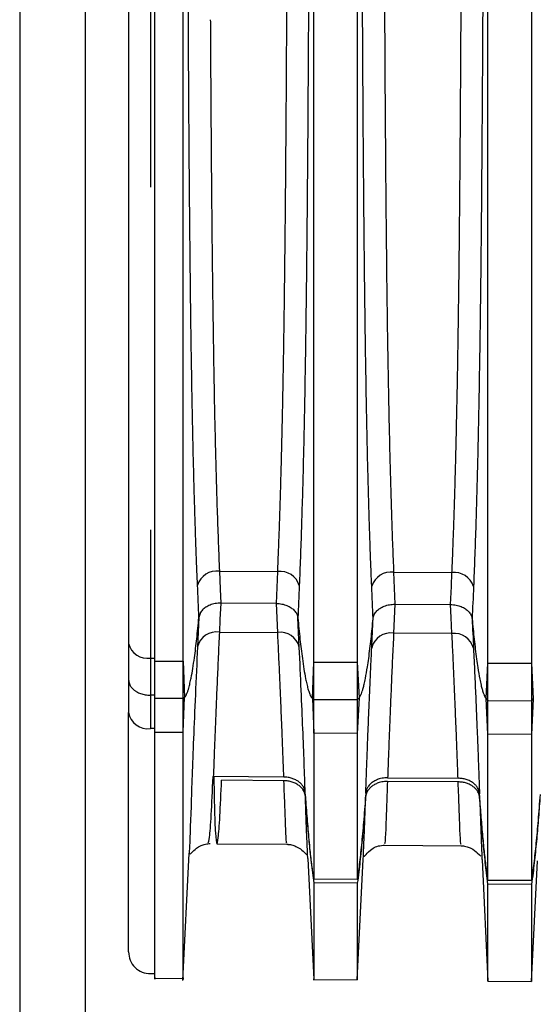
# Model space of a CAD drawing. Header units: millimetres. Extents: x -103 to 103, y -42 to 108.
# Tile 2 of 24: x -91 to -79, y 19 to 42. Entities that reach past the tile are written whole.
import ezdxf

# ---------------------------------------------------------------- set-up
doc = ezdxf.new("R2010")
doc.units = ezdxf.units.MM

msp = doc.modelspace()

# ---------------------------------------------------------------- linework, layer by layer
at = {"color": 7, "linetype": 'Continuous', "lineweight": 25}
for p, q in [((-91.2, 106.5), (-91.2, 5)), ((-89.7, 106.5), (-89.7, 5)), ((-88.196, 89.888), (-88.196, 38.019)), ((-83.45, 89.746), (-83.45, 22.138)), ((-80.45, 22.118), (-80.45, 89.764)), ((-79.45, 89.77), (-79.45, 22.112)), ((-88.196, 30.156), (-88.196, 25.594)), ((-86.615, 29.21), (-85.277, 29.203)), ((-85.308, 28.466), (-85.277, 29.203)), ((-82.616, 29.187), (-81.277, 29.179)), ((-82.616, 29.187), (-82.585, 28.449)), ((-85.308, 28.466), (-86.584, 28.474)), ((-85.277, 27.802), (-85.308, 28.466)), ((-82.585, 28.449), (-82.616, 27.785)), ((-82.585, 28.449), (-81.308, 28.441)), ((-87.087, 28.143), (-87.118, 27.474)), ((-84.783, 27.465), (-84.814, 28.135)), ((-86.615, 27.811), (-85.277, 27.802)), ((-81.277, 27.776), (-82.616, 27.785)), ((-88.7, 27.549), (-88.7, 25.966)), ((-88.196, 27.215), (-88.1, 27.215)), ((-88.1, 27.145), (-87.45, 27.141)), ((-88.1, 25.516), (-88.1, 27.145)), ((-87.45, 27.141), (-87.42, 26.308)), ((-87.45, 25.512), (-87.45, 27.141)), ((-84.48, 26.289), (-84.45, 27.123)), ((-84.45, 27.123), (-83.45, 27.118)), ((-84.45, 25.493), (-84.45, 27.123)), ((-83.45, 27.118), (-83.41, 26.302)), ((-80.49, 26.283), (-80.45, 27.1)), ((-80.45, 27.1), (-79.45, 27.094)), ((-79.45, 27.094), (-79.41, 26.277)), ((-88.2, 26.362), (-88.196, 26.362)), ((-88.1, 26.362), (-88.196, 26.362)), ((-87.45, 26.284), (-88.1, 26.288)), ((-87.45, 25.512), (-87.42, 26.308)), ((-87.42, 26.308), (-87.45, 26.284)), ((-84.48, 26.289), (-84.45, 25.493)), ((-84.48, 26.289), (-84.45, 26.265)), ((-84.45, 26.265), (-83.45, 26.259)), ((-83.41, 26.302), (-83.45, 25.486)), ((-83.45, 26.259), (-83.41, 26.302)), ((-80.45, 25.467), (-80.49, 26.283)), ((-80.49, 26.283), (-80.45, 26.241)), ((-80.45, 26.241), (-79.45, 26.234)), ((-79.41, 26.277), (-79.45, 25.46)), ((-79.45, 26.234), (-79.41, 26.277)), ((-88.2, 25.594), (-88.196, 25.594)), ((-88.1, 25.595), (-88.196, 25.594)), ((-88.1, 25.516), (-87.45, 25.512)), ((-83.45, 25.486), (-84.45, 25.493)), ((-79.45, 25.46), (-80.45, 25.467)), ((-86.755, 24.493), (-86.761, 24.493)), ((-85.137, 24.482), (-86.755, 24.493)), ((-82.755, 24.466), (-81.137, 24.456)), ((-85.134, 24.398), (-86.565, 24.408)), ((-81.134, 24.371), (-82.758, 24.382)), ((-86.672, 22.953), (-85.035, 22.939)), ((-82.86, 22.92), (-81.035, 22.904)), ((-87.452, 19.815), (-87.308, 22.732)), ((-87.309, 22.755), (-87.312, 22.709)), ((-84.587, 22.616), (-84.45, 19.837)), ((-83.45, 19.828), (-83.313, 22.595)), ((-80.587, 22.581), (-80.45, 19.801)), ((-79.45, 19.793), (-79.313, 22.561)), ((-84.45, 22.144), (-83.45, 22.138)), ((-83.45, 22.044), (-84.45, 22.051)), ((-83.45, 22.044), (-83.45, 19.825)), ((-80.45, 22.118), (-79.45, 22.112)), ((-79.45, 22.018), (-80.45, 22.025)), ((-80.45, 19.798), (-80.45, 22.025)), ((-79.45, 22.018), (-79.45, 19.79)), ((-88.196, 19.97), (-88.1, 19.97)), ((-88.102, 19.865), (-87.446, 19.86)), ((-84.451, 19.833), (-83.45, 19.825)), ((-80.45, 19.798), (-79.45, 19.79))]:
    msp.add_line(p, q, dxfattribs=at)
at = {"color": 7, "linetype": 'Continuous', "lineweight": 25, "flags": 128}
for points in [[(-86.615, 29.21), (-86.598, 28.798), (-86.584, 28.474)], [(-81.308, 28.441), (-81.29, 28.854), (-81.277, 29.179)], [(-86.584, 28.474), (-86.602, 28.102), (-86.615, 27.811)], [(-81.277, 27.776), (-81.294, 28.148), (-81.308, 28.441)]]:
    msp.add_lwpolyline(points, dxfattribs=at)
at = {"color": 7, "linetype": 'Continuous', "lineweight": 25}
for centre, radius, start, end in [((-86.669, 28.741), 0.472, 83.488, 162.115), ((-85.229, 28.736), 0.469, 17.6593, 95.8126), ((-82.669, 28.718), 0.472, 83.4869, 162.0991), ((-81.229, 28.713), 0.469, 17.6752, 95.8136), ((-86.681, 27.364), 0.452, 81.715, 165.85), ((-85.218, 27.357), 0.449, 13.9883, 97.5083), ((-82.681, 27.338), 0.452, 81.722, 165.8346), ((-81.218, 27.331), 0.449, 14.0036, 97.5014), ((-88.268, 27.654), 0.445, 193.5719, 279.3142), ((-88.256, 26.041), 0.45, 189.6261, 277.1385), ((-88.2, 20.47), 0.5, 180, 270.5)]:
    msp.add_arc(centre, radius, start, end, dxfattribs=at)
for points, knots in [([(-88.1, 41.866), (-88.1, 42.02), (-88.1, 42.326), (-88.1, 42.785), (-88.1, 43.243), (-88.1, 43.7), (-88.1, 44.156), (-88.1, 44.612), (-88.1, 45.066), (-88.1, 45.52), (-88.1, 46.487), (-88.1, 47.954), (-88.1, 49.855), (-88.1, 51.671), (-88.1, 53.087), (-88.1, 54.16), (-88.1, 54.922), (-88.1, 55.662), (-88.1, 56.135), (-88.1, 56.371)], [0, 0, 0, 0, 0.02902, 0.058002, 0.086957, 0.115899, 0.14484, 0.173792, 0.20277, 0.231784, 0.260848, 0.388858, 0.516975, 0.640654, 0.764424, 0.823356, 0.882191, 0.941037, 1, 1, 1, 1]), ([(-87.45, 41.866), (-87.45, 44.507), (-87.45, 47.146), (-87.45, 52.088), (-87.45, 54.39), (-87.45, 56.375)], [0, 0, 0, 0, 0.5, 0.5, 1, 1, 1, 1]), ([(-84.45, 41.866), (-84.45, 43.152), (-84.45, 44.437), (-84.45, 47.016), (-84.45, 48.309), (-84.45, 50.808), (-84.45, 52.016), (-84.45, 54.306), (-84.45, 55.389), (-84.45, 56.392)], [0.7853981, 0.7853981, 0.7853981, 0.7853981, 0.9604137, 0.9604137, 1.1420245, 1.1420245, 1.3236353, 1.3236353, 1.505246, 1.505246, 1.505246, 1.505246]), ([(-88.7, 55.973), (-88.7, 55.861), (-88.7, 55.637), (-88.7, 55.294), (-88.7, 54.945), (-88.7, 54.591), (-88.7, 54.231), (-88.7, 53.866), (-88.7, 53.496), (-88.7, 53.12), (-88.7, 52.74), (-88.7, 52.355), (-88.7, 51.966), (-88.7, 51.572), (-88.7, 51.175), (-88.7, 50.773), (-88.7, 50.367), (-88.7, 49.958), (-88.7, 49.545), (-88.7, 49.128), (-88.7, 48.709), (-88.7, 48.287), (-88.7, 47.862), (-88.7, 47.434), (-88.7, 47.004), (-88.7, 46.572), (-88.7, 46.138), (-88.7, 45.702), (-88.7, 45.264), (-88.7, 44.825), (-88.7, 44.384), (-88.7, 43.943), (-88.7, 43.5), (-88.7, 43.057), (-88.7, 42.613), (-88.7, 42.169), (-88.7, 41.569), (-88.7, 40.811), (-88.7, 39.899), (-88.7, 38.99), (-88.7, 38.087), (-88.7, 37.19), (-88.7, 36.302), (-88.7, 35.425), (-88.7, 34.558), (-88.7, 33.706), (-88.7, 32.868), (-88.7, 32.047), (-88.7, 31.243), (-88.7, 30.459), (-88.7, 29.696), (-88.7, 28.955), (-88.7, 28.236), (-88.7, 27.778), (-88.7, 27.549)], [0, 0, 0, 0, 0.0142861, 0.0285723, 0.0428584, 0.0571445, 0.0714306, 0.0857168, 0.1000029, 0.114289, 0.1285752, 0.1428613, 0.1571474, 0.1714336, 0.1857197, 0.2000058, 0.2142919, 0.2285781, 0.2428642, 0.2571503, 0.2714365, 0.2857226, 0.3000087, 0.3142948, 0.328581, 0.3428671, 0.3571532, 0.3714394, 0.3857255, 0.4000116, 0.4142978, 0.4285839, 0.44287, 0.4571561, 0.4714423, 0.4857284, 0.5000145, 0.5294254, 0.5588364, 0.5882473, 0.6176582, 0.6470691, 0.67648, 0.7058909, 0.7353018, 0.7647127, 0.7941236, 0.8235345, 0.8529455, 0.8823564, 0.9117673, 0.9411782, 0.9705891, 1, 1, 1, 1]), ([(-87.118, 28.886), (-87.123, 28.992), (-87.132, 29.205), (-87.144, 29.533), (-87.157, 29.871), (-87.168, 30.218), (-87.179, 30.574), (-87.19, 30.94), (-87.2, 31.315), (-87.219, 32.043), (-87.243, 33.192), (-87.268, 34.767), (-87.288, 36.446), (-87.304, 38.127), (-87.317, 39.882), (-87.326, 41.571), (-87.334, 43.268), (-87.341, 44.952), (-87.346, 46.723), (-87.35, 48.147), (-87.352, 49.205), (-87.353, 49.89), (-87.355, 50.572), (-87.356, 51.25), (-87.356, 51.923), (-87.357, 52.589), (-87.358, 53.247), (-87.358, 53.895), (-87.358, 54.313), (-87.359, 54.523)], [0, 0, 0, 0, 0.015179, 0.030503, 0.045978, 0.061607, 0.077394, 0.093341, 0.109453, 0.125732, 0.185656, 0.250228, 0.310201, 0.375526, 0.435315, 0.500077, 0.556494, 0.616898, 0.68136, 0.749973, 0.776219, 0.802827, 0.829807, 0.857167, 0.884916, 0.913063, 0.941619, 0.970595, 1, 1, 1, 1]), ([(-84.542, 54.533), (-84.542, 54.422), (-84.542, 54.2), (-84.542, 53.86), (-84.542, 53.518), (-84.543, 53.173), (-84.543, 52.825), (-84.543, 52.474), (-84.544, 52.121), (-84.544, 51.766), (-84.545, 51.409), (-84.545, 51.051), (-84.546, 50.691), (-84.546, 50.33), (-84.547, 49.968), (-84.548, 49.605), (-84.548, 49.242), (-84.549, 48.878), (-84.551, 48.035), (-84.554, 46.721), (-84.56, 44.949), (-84.566, 43.264), (-84.574, 41.563), (-84.584, 39.866), (-84.597, 38.107), (-84.613, 36.428), (-84.633, 34.751), (-84.658, 33.173), (-84.685, 31.89), (-84.711, 30.92), (-84.733, 30.203), (-84.756, 29.521), (-84.774, 29.091), (-84.783, 28.878)], [0, 0, 0, 0, 0.0156385, 0.0311547, 0.0465502, 0.0618268, 0.0769859, 0.0920292, 0.1069581, 0.1217742, 0.136479, 0.1510739, 0.1655603, 0.1799395, 0.194213, 0.2083819, 0.2224475, 0.2364111, 0.2502738, 0.3188698, 0.3833175, 0.4437097, 0.5001174, 0.5652367, 0.6253358, 0.6903166, 0.7500115, 0.8148843, 0.8750914, 0.9072536, 0.9387752, 0.9696807, 1, 1, 1, 1]), ([(-83.119, 28.863), (-83.123, 28.969), (-83.132, 29.181), (-83.145, 29.51), (-83.157, 29.847), (-83.168, 30.194), (-83.18, 30.551), (-83.19, 30.918), (-83.2, 31.295), (-83.219, 32.025), (-83.243, 33.176), (-83.268, 34.753), (-83.288, 36.436), (-83.304, 38.121), (-83.317, 39.88), (-83.325, 41.258), (-83.33, 42.297), (-83.333, 42.957), (-83.336, 43.633), (-83.338, 44.326), (-83.341, 45.033), (-83.343, 45.752), (-83.345, 46.482), (-83.347, 47.221), (-83.349, 47.967), (-83.351, 48.718), (-83.353, 49.47), (-83.354, 50.221), (-83.355, 50.969), (-83.356, 51.71), (-83.357, 52.442), (-83.358, 53.161), (-83.358, 53.867), (-83.358, 54.319), (-83.359, 54.546)], [0, 0, 0, 0, 0.01513, 0.030418, 0.045867, 0.061485, 0.077274, 0.093241, 0.109389, 0.125724, 0.185569, 0.250212, 0.310195, 0.375502, 0.435361, 0.500044, 0.522901, 0.546422, 0.570597, 0.595416, 0.620866, 0.646932, 0.673598, 0.700845, 0.728655, 0.757004, 0.785869, 0.815225, 0.845043, 0.875295, 0.90595, 0.936975, 0.968337, 1, 1, 1, 1]), ([(-80.542, 54.556), (-80.542, 54.44), (-80.542, 54.207), (-80.542, 53.851), (-80.542, 53.49), (-80.543, 53.125), (-80.543, 52.755), (-80.543, 52.383), (-80.544, 52.007), (-80.544, 51.628), (-80.545, 51.247), (-80.545, 50.863), (-80.546, 50.479), (-80.547, 50.093), (-80.547, 49.706), (-80.548, 49.319), (-80.549, 48.931), (-80.55, 48.545), (-80.551, 48.158), (-80.552, 47.773), (-80.553, 47.389), (-80.554, 47.007), (-80.555, 46.626), (-80.556, 46.248), (-80.557, 45.872), (-80.558, 45.5), (-80.559, 45.13), (-80.56, 44.763), (-80.562, 44.4), (-80.563, 44.041), (-80.565, 43.686), (-80.566, 43.335), (-80.568, 42.988), (-80.569, 42.646), (-80.571, 42.308), (-80.572, 41.976), (-80.576, 41.151), (-80.584, 39.877), (-80.597, 38.119), (-80.612, 36.433), (-80.633, 34.75), (-80.658, 33.172), (-80.685, 31.888), (-80.71, 30.914), (-80.732, 30.189), (-80.756, 29.502), (-80.773, 29.069), (-80.782, 28.855)], [0, 0, 0, 0, 0.0163257, 0.032576, 0.048746, 0.064831, 0.0808263, 0.0967272, 0.1125293, 0.1282281, 0.1438193, 0.1592986, 0.174662, 0.1899055, 0.2050251, 0.2200171, 0.2348779, 0.2496039, 0.2641919, 0.2786385, 0.2929407, 0.3070954, 0.3210999, 0.3349514, 0.3486473, 0.3621852, 0.3755628, 0.3887779, 0.4018284, 0.4147125, 0.4274282, 0.4399739, 0.452348, 0.4645491, 0.4765758, 0.4884268, 0.500101, 0.5647107, 0.6245161, 0.6897854, 0.7497495, 0.8143667, 0.8742066, 0.906701, 0.9384727, 0.9695592, 1, 1, 1, 1]), ([(-81.068, 41.866), (-81.067, 42.008), (-81.066, 42.294), (-81.064, 42.726), (-81.062, 43.166), (-81.06, 43.612), (-81.058, 44.064), (-81.056, 44.523), (-81.055, 44.988), (-81.053, 45.457), (-81.051, 45.932), (-81.05, 46.412), (-81.049, 46.896), (-81.047, 47.383), (-81.046, 47.874), (-81.045, 48.367), (-81.044, 48.862), (-81.043, 49.359), (-81.042, 49.856), (-81.041, 50.353), (-81.04, 50.85), (-81.04, 51.346), (-81.039, 51.839), (-81.039, 52.33), (-81.038, 52.817), (-81.038, 53.298), (-81.037, 53.776), (-81.037, 54.086), (-81.037, 54.241)], [0, 0, 0, 0, 0.0315274, 0.0636096, 0.0962465, 0.1294381, 0.1631845, 0.1974855, 0.2323414, 0.2677519, 0.3037172, 0.3402372, 0.3773119, 0.4149414, 0.4531256, 0.4918646, 0.5311582, 0.5710066, 0.6114097, 0.6523675, 0.6938801, 0.7359474, 0.7785693, 0.8217461, 0.8654775, 0.9097636, 0.9546044, 1, 1, 1, 1]), ([(-85.068, 41.866), (-85.067, 42.008), (-85.066, 42.293), (-85.064, 42.725), (-85.062, 43.163), (-85.06, 43.608), (-85.058, 44.06), (-85.056, 44.518), (-85.055, 44.981), (-85.053, 45.45), (-85.051, 45.924), (-85.05, 46.403), (-85.049, 46.886), (-85.047, 47.372), (-85.046, 47.862), (-85.045, 48.354), (-85.044, 48.849), (-85.043, 49.344), (-85.042, 49.841), (-85.041, 50.337), (-85.04, 50.833), (-85.04, 51.328), (-85.039, 51.82), (-85.039, 52.31), (-85.038, 52.796), (-85.038, 53.277), (-85.037, 53.754), (-85.037, 54.063), (-85.037, 54.218)], [0, 0, 0, 0, 0.0315233, 0.0636018, 0.0962352, 0.1294237, 0.1631673, 0.1974659, 0.2323196, 0.2677284, 0.3036922, 0.3402111, 0.377285, 0.414914, 0.453098, 0.4918371, 0.5311313, 0.5709805, 0.6113847, 0.652344, 0.6938584, 0.7359277, 0.7785522, 0.8217317, 0.8654662, 0.9097558, 0.9546004, 1, 1, 1, 1]), ([(-82.854, 54.231), (-82.854, 54.116), (-82.854, 53.886), (-82.854, 53.533), (-82.854, 53.178), (-82.854, 52.82), (-82.853, 52.459), (-82.853, 52.096), (-82.852, 51.731), (-82.852, 51.365), (-82.852, 50.997), (-82.851, 50.629), (-82.85, 50.26), (-82.85, 49.891), (-82.849, 49.521), (-82.848, 49.153), (-82.848, 48.784), (-82.847, 48.417), (-82.846, 48.05), (-82.845, 47.685), (-82.844, 47.322), (-82.843, 46.96), (-82.842, 46.6), (-82.841, 46.242), (-82.84, 45.887), (-82.839, 45.534), (-82.838, 45.184), (-82.837, 44.837), (-82.835, 44.493), (-82.834, 44.153), (-82.833, 43.815), (-82.831, 43.481), (-82.83, 43.151), (-82.828, 42.824), (-82.827, 42.501), (-82.825, 42.183), (-82.824, 41.971), (-82.824, 41.866)], [0, 0, 0, 0, 0.0337757, 0.0672453, 0.1004088, 0.1332661, 0.1658173, 0.1980623, 0.2300013, 0.261634, 0.2929606, 0.3239811, 0.3546955, 0.3851037, 0.4152058, 0.4450017, 0.4744915, 0.5036752, 0.5325527, 0.5611241, 0.5893894, 0.6173485, 0.6450015, 0.6723484, 0.6993892, 0.7261238, 0.7525523, 0.7786746, 0.8044908, 0.8300009, 0.8552049, 0.8801027, 0.9046944, 0.92898, 0.9529595, 0.9766328, 1, 1, 1, 1]), ([(-88.1, 27.145), (-88.1, 27.263), (-88.1, 27.5), (-88.1, 27.863), (-88.1, 28.232), (-88.1, 28.608), (-88.1, 28.989), (-88.1, 29.377), (-88.1, 29.771), (-88.1, 30.597), (-88.1, 31.894), (-88.1, 33.737), (-88.1, 35.67), (-88.1, 37.284), (-88.1, 38.515), (-88.1, 39.348), (-88.1, 40.185), (-88.1, 41.024), (-88.1, 41.586), (-88.1, 41.866)], [0, 0, 0, 0, 0.029479, 0.058919, 0.088335, 0.117739, 0.147145, 0.176567, 0.206019, 0.235515, 0.35923, 0.483032, 0.611082, 0.739237, 0.791433, 0.84353, 0.895606, 0.947737, 1, 1, 1, 1]), ([(-87.45, 27.141), (-87.45, 28.14), (-87.45, 29.222), (-87.45, 31.514), (-87.45, 32.725), (-87.45, 35.235), (-87.45, 36.534), (-87.45, 39.178), (-87.45, 40.522), (-87.45, 41.866)], [0, 0, 0, 0, 0.25, 0.25, 0.5, 0.5, 0.75, 0.75, 1, 1, 1, 1]), ([(-86.824, 41.866), (-86.823, 41.718), (-86.821, 41.424), (-86.819, 40.986), (-86.816, 40.556), (-86.814, 40.133), (-86.811, 39.719), (-86.808, 39.312), (-86.805, 38.914), (-86.802, 38.524), (-86.799, 38.142), (-86.795, 37.769), (-86.792, 37.405), (-86.789, 37.049), (-86.785, 36.701), (-86.781, 36.362), (-86.777, 36.032), (-86.774, 35.711), (-86.769, 35.398), (-86.759, 34.634), (-86.741, 33.48), (-86.714, 32.21), (-86.688, 31.247), (-86.666, 30.532), (-86.642, 29.851), (-86.624, 29.423), (-86.615, 29.21)], [0, 0, 0, 0, 0.032101, 0.063691, 0.094772, 0.125341, 0.155401, 0.18495, 0.213989, 0.242518, 0.270536, 0.298044, 0.325041, 0.351529, 0.377506, 0.402972, 0.427929, 0.452375, 0.476311, 0.499737, 0.628903, 0.748659, 0.813239, 0.876655, 0.938909, 1, 1, 1, 1]), ([(-85.277, 29.203), (-85.272, 29.313), (-85.263, 29.536), (-85.249, 29.883), (-85.236, 30.242), (-85.224, 30.615), (-85.212, 31), (-85.2, 31.4), (-85.189, 31.813), (-85.179, 32.24), (-85.169, 32.68), (-85.159, 33.134), (-85.15, 33.602), (-85.142, 34.083), (-85.134, 34.578), (-85.126, 35.117), (-85.118, 35.709), (-85.111, 36.361), (-85.103, 37.047), (-85.096, 37.769), (-85.09, 38.524), (-85.084, 39.314), (-85.078, 40.137), (-85.073, 40.991), (-85.07, 41.572), (-85.068, 41.866)], [0, 0, 0, 0, 0.031997, 0.064566, 0.097708, 0.131423, 0.165711, 0.200572, 0.236005, 0.272012, 0.308593, 0.345746, 0.383473, 0.421773, 0.460647, 0.500094, 0.547415, 0.596792, 0.648226, 0.701715, 0.75726, 0.814861, 0.874518, 0.936231, 1, 1, 1, 1]), ([(-84.45, 27.123), (-84.45, 27.185), (-84.45, 27.248), (-84.45, 27.373), (-84.45, 27.436), (-84.45, 27.625), (-84.45, 27.753), (-84.45, 28.139), (-84.45, 28.402), (-84.45, 28.936), (-84.45, 29.208), (-84.45, 29.759), (-84.45, 30.039), (-84.45, 30.891), (-84.45, 31.475), (-84.45, 32.67), (-84.45, 33.281), (-84.45, 35.146), (-84.45, 36.434), (-84.45, 39.054), (-84.45, 40.387), (-84.45, 41.77), (-84.45, 41.818), (-84.45, 41.866)], [0.0523599, 0.0523599, 0.0523599, 0.0523599, 0.0637106, 0.0637106, 0.0750612, 0.0750612, 0.0977626, 0.0977626, 0.1431653, 0.1431653, 0.188568, 0.188568, 0.2339706, 0.2339706, 0.324776, 0.324776, 0.4155814, 0.4155814, 0.5971922, 0.5971922, 0.778803, 0.778803, 0.7853982, 0.7853982, 0.7853982, 0.7853982]), ([(-82.824, 41.866), (-82.823, 41.719), (-82.821, 41.426), (-82.819, 40.99), (-82.817, 40.561), (-82.814, 40.14), (-82.811, 39.726), (-82.808, 39.32), (-82.805, 38.922), (-82.802, 38.532), (-82.799, 38.15), (-82.796, 37.776), (-82.792, 37.41), (-82.789, 37.053), (-82.785, 36.704), (-82.781, 36.363), (-82.778, 36.031), (-82.774, 35.707), (-82.77, 35.392), (-82.763, 34.887), (-82.753, 34.204), (-82.738, 33.362), (-82.721, 32.563), (-82.704, 31.805), (-82.684, 31.089), (-82.663, 30.416), (-82.641, 29.781), (-82.624, 29.383), (-82.616, 29.187)], [0, 0, 0, 0, 0.0318921, 0.0632964, 0.0942129, 0.1246417, 0.1545828, 0.1840361, 0.2130016, 0.2414794, 0.2694695, 0.2969719, 0.3239865, 0.3505133, 0.3765525, 0.402104, 0.4271677, 0.4517437, 0.475832, 0.4994327, 0.568205, 0.6352049, 0.7004326, 0.7638884, 0.8255727, 0.8854858, 0.9436281, 1, 1, 1, 1]), ([(-81.277, 29.179), (-81.272, 29.29), (-81.262, 29.514), (-81.249, 29.861), (-81.236, 30.221), (-81.223, 30.594), (-81.211, 30.981), (-81.2, 31.381), (-81.189, 31.796), (-81.179, 32.223), (-81.169, 32.665), (-81.159, 33.121), (-81.15, 33.59), (-81.142, 34.073), (-81.134, 34.569), (-81.126, 35.11), (-81.118, 35.704), (-81.11, 36.357), (-81.103, 37.045), (-81.096, 37.767), (-81.09, 38.523), (-81.084, 39.314), (-81.078, 40.136), (-81.073, 40.991), (-81.07, 41.572), (-81.068, 41.866)], [0, 0, 0, 0, 0.0319936, 0.0645655, 0.0977157, 0.1314443, 0.1657513, 0.2006369, 0.236101, 0.2721439, 0.3087655, 0.3459659, 0.3837451, 0.4221032, 0.4610403, 0.5005563, 0.5478987, 0.5972789, 0.6486969, 0.7021527, 0.7576464, 0.815178, 0.8747475, 0.9363548, 1, 1, 1, 1]), ([(-86.584, 28.474), (-86.605, 28.473), (-86.648, 28.472), (-86.711, 28.464), (-86.772, 28.45), (-86.83, 28.431), (-86.882, 28.407), (-86.943, 28.372), (-87.008, 28.318), (-87.067, 28.238), (-87.08, 28.175), (-87.087, 28.143)], [0, 0, 0, 0, 0.084462, 0.1696, 0.254572, 0.338534, 0.420686, 0.500313, 0.648671, 0.818001, 1, 1, 1, 1]), ([(-85.308, 28.466), (-85.287, 28.465), (-85.245, 28.464), (-85.183, 28.455), (-85.123, 28.44), (-85.066, 28.421), (-85.015, 28.397), (-84.955, 28.362), (-84.891, 28.308), (-84.833, 28.229), (-84.821, 28.167), (-84.814, 28.135)], [0, 0, 0, 0, 0.0844106, 0.169508, 0.2544773, 0.3385005, 0.4207995, 0.5006747, 0.6492298, 0.8183543, 1, 1, 1, 1]), ([(-83.087, 28.119), (-83.085, 28.135), (-83.08, 28.167), (-83.061, 28.214), (-83.035, 28.256), (-83.004, 28.294), (-82.968, 28.327), (-82.914, 28.367), (-82.831, 28.409), (-82.713, 28.443), (-82.627, 28.447), (-82.585, 28.449)], [0, 0, 0, 0, 0.092162, 0.182417, 0.269445, 0.35209, 0.429407, 0.500693, 0.662151, 0.830736, 1, 1, 1, 1]), ([(-81.308, 28.441), (-81.287, 28.44), (-81.245, 28.439), (-81.182, 28.43), (-81.122, 28.416), (-81.066, 28.396), (-81.014, 28.373), (-80.955, 28.337), (-80.891, 28.283), (-80.833, 28.204), (-80.82, 28.143), (-80.814, 28.111)], [0, 0, 0, 0, 0.084394, 0.16948, 0.254444, 0.33847, 0.42078, 0.500674, 0.64919, 0.818316, 1, 1, 1, 1]), ([(-87.42, 26.308), (-87.414, 26.313), (-87.401, 26.325), (-87.387, 26.347), (-87.374, 26.372), (-87.361, 26.399), (-87.349, 26.429), (-87.338, 26.461), (-87.328, 26.493), (-87.311, 26.551), (-87.289, 26.639), (-87.257, 26.788), (-87.223, 26.982), (-87.179, 27.282), (-87.132, 27.672), (-87.103, 27.98), (-87.087, 28.143)], [0, 0, 0, 0, 0.011338, 0.02414, 0.038445, 0.05409, 0.0708, 0.088356, 0.10651, 0.125008, 0.184229, 0.250008, 0.36826, 0.500008, 0.736543, 1, 1, 1, 1]), ([(-84.814, 28.135), (-84.799, 27.972), (-84.769, 27.661), (-84.722, 27.269), (-84.678, 26.968), (-84.644, 26.773), (-84.612, 26.623), (-84.588, 26.528), (-84.567, 26.457), (-84.549, 26.406), (-84.53, 26.36), (-84.51, 26.32), (-84.489, 26.299), (-84.48, 26.289)], [0, 0, 0, 0, 0.263338, 0.499814, 0.631512, 0.749789, 0.815523, 0.874776, 0.904287, 0.932531, 0.958497, 0.981181, 1, 1, 1, 1]), ([(-83.41, 26.302), (-83.404, 26.309), (-83.39, 26.326), (-83.373, 26.357), (-83.354, 26.4), (-83.334, 26.456), (-83.313, 26.527), (-83.288, 26.626), (-83.254, 26.789), (-83.22, 26.987), (-83.176, 27.289), (-83.132, 27.66), (-83.102, 27.965), (-83.087, 28.119)], [0, 0, 0, 0, 0.013319, 0.0315, 0.055512, 0.086352, 0.125063, 0.175142, 0.250071, 0.394095, 0.500071, 0.747768, 1, 1, 1, 1]), ([(-80.814, 28.111), (-80.799, 27.956), (-80.769, 27.649), (-80.725, 27.276), (-80.681, 26.972), (-80.647, 26.773), (-80.613, 26.609), (-80.586, 26.505), (-80.562, 26.425), (-80.538, 26.361), (-80.516, 26.316), (-80.498, 26.293), (-80.49, 26.283)], [0, 0, 0, 0, 0.2522951, 0.4999377, 0.6063792, 0.7498822, 0.824886, 0.8749079, 0.922076, 0.9573218, 0.9826575, 1, 1, 1, 1]), ([(-86.615, 27.811), (-86.62, 27.714), (-86.629, 27.521), (-86.643, 27.238), (-86.655, 26.958), (-86.667, 26.682), (-86.679, 26.411), (-86.69, 26.146), (-86.701, 25.887), (-86.711, 25.634), (-86.721, 25.388), (-86.73, 25.15), (-86.739, 24.921), (-86.747, 24.7), (-86.752, 24.562), (-86.755, 24.493)], [0, 0, 0, 0, 0.07027, 0.141649, 0.214135, 0.287731, 0.362435, 0.438248, 0.51517, 0.593201, 0.672342, 0.752592, 0.833951, 0.916421, 1, 1, 1, 1]), ([(-85.137, 24.482), (-85.139, 24.542), (-85.144, 24.662), (-85.151, 24.852), (-85.158, 25.048), (-85.166, 25.251), (-85.174, 25.46), (-85.183, 25.675), (-85.192, 25.895), (-85.201, 26.12), (-85.211, 26.349), (-85.221, 26.583), (-85.231, 26.82), (-85.242, 27.061), (-85.253, 27.305), (-85.265, 27.551), (-85.273, 27.719), (-85.277, 27.802)], [0, 0, 0, 0, 0.07251, 0.144185, 0.215025, 0.28503, 0.3542, 0.422535, 0.490036, 0.556702, 0.622533, 0.68753, 0.751692, 0.81502, 0.877514, 0.939174, 1, 1, 1, 1]), ([(-82.616, 27.785), (-82.62, 27.689), (-82.63, 27.495), (-82.643, 27.213), (-82.656, 26.933), (-82.668, 26.658), (-82.679, 26.387), (-82.691, 26.122), (-82.701, 25.862), (-82.711, 25.609), (-82.721, 25.363), (-82.73, 25.125), (-82.739, 24.895), (-82.747, 24.674), (-82.752, 24.536), (-82.755, 24.466)], [0, 0, 0, 0, 0.0701654, 0.1414565, 0.2138734, 0.2874164, 0.3620855, 0.4378811, 0.5148031, 0.5928518, 0.6720273, 0.7523298, 0.8337593, 0.916316, 1, 1, 1, 1]), ([(-81.137, 24.456), (-81.139, 24.516), (-81.144, 24.635), (-81.151, 24.826), (-81.158, 25.022), (-81.166, 25.226), (-81.174, 25.435), (-81.183, 25.65), (-81.192, 25.87), (-81.201, 26.095), (-81.211, 26.324), (-81.221, 26.558), (-81.231, 26.795), (-81.242, 27.036), (-81.253, 27.279), (-81.264, 27.525), (-81.273, 27.693), (-81.277, 27.776)], [0, 0, 0, 0, 0.072549, 0.144258, 0.215126, 0.285154, 0.354341, 0.422687, 0.490193, 0.556859, 0.622685, 0.68767, 0.751816, 0.815121, 0.877587, 0.939213, 1, 1, 1, 1]), ([(-84.645, 24.125), (-84.66, 24.544), (-84.678, 25.033), (-84.723, 26.147), (-84.75, 26.771), (-84.783, 27.465)], [0, 0, 0, 0, 0.5, 0.5, 1, 1, 1, 1]), ([(-83.256, 24.109), (-83.254, 24.165), (-83.25, 24.275), (-83.244, 24.448), (-83.237, 24.626), (-83.23, 24.808), (-83.223, 24.994), (-83.216, 25.183), (-83.209, 25.376), (-83.198, 25.649), (-83.183, 26.01), (-83.163, 26.472), (-83.142, 26.949), (-83.127, 27.282), (-83.119, 27.448)], [0, 0, 0, 0, 0.065617, 0.130337, 0.194152, 0.257059, 0.319054, 0.380133, 0.440294, 0.499537, 0.627704, 0.753799, 0.877872, 1, 1, 1, 1]), ([(-80.782, 27.439), (-80.778, 27.344), (-80.769, 27.153), (-80.756, 26.874), (-80.744, 26.599), (-80.732, 26.329), (-80.721, 26.065), (-80.71, 25.807), (-80.698, 25.505), (-80.684, 25.163), (-80.67, 24.789), (-80.657, 24.429), (-80.649, 24.21), (-80.645, 24.099)], [0, 0, 0, 0, 0.069818, 0.14027, 0.211373, 0.283144, 0.355593, 0.428729, 0.502561, 0.621452, 0.744005, 0.870199, 1, 1, 1, 1]), ([(-88.7, 26.716), (-88.699, 26.699), (-88.697, 26.666), (-88.683, 26.621), (-88.663, 26.58), (-88.639, 26.545), (-88.613, 26.515), (-88.586, 26.49), (-88.56, 26.469), (-88.536, 26.453), (-88.494, 26.427), (-88.424, 26.396), (-88.317, 26.367), (-88.24, 26.364), (-88.2, 26.362)], [0, 0, 0, 0, 0.091296, 0.175575, 0.252834, 0.323072, 0.386286, 0.442475, 0.491638, 0.533772, 0.568878, 0.7049, 0.848603, 1, 1, 1, 1]), ([(-88.7, 20.47), (-88.7, 20.472), (-88.7, 20.476), (-88.7, 20.493), (-88.7, 20.52), (-88.7, 20.556), (-88.7, 20.601), (-88.7, 20.656), (-88.7, 20.721), (-88.7, 20.795), (-88.7, 20.973), (-88.7, 21.328), (-88.7, 21.977), (-88.7, 22.784), (-88.7, 23.57), (-88.7, 24.259), (-88.7, 24.796), (-88.7, 25.361), (-88.7, 25.764), (-88.7, 25.966)], [0, 0, 0, 0, 0.029039, 0.058035, 0.087, 0.115948, 0.14489, 0.173841, 0.202813, 0.231819, 0.260871, 0.388946, 0.517054, 0.640767, 0.764514, 0.823433, 0.882248, 0.941068, 1, 1, 1, 1]), ([(-88.1, 19.878), (-88.1, 19.874), (-88.1, 19.754), (-88.1, 20.185), (-88.1, 21.232), (-88.1, 23.002), (-88.1, 24.678), (-88.1, 25.516)], [0, 0, 0, 0, 0.008975, 0.256731, 0.504488, 0.752244, 1, 1, 1, 1]), ([(-87.45, 19.871), (-87.45, 19.867), (-87.45, 19.748), (-87.45, 20.18), (-87.45, 21.227), (-87.45, 22.998), (-87.45, 24.674), (-87.45, 25.512)], [0, 0, 0, 0, 0.008268, 0.256201, 0.504134, 0.752067, 1, 1, 1, 1]), ([(-86.872, 22.969), (-86.862, 22.993), (-86.841, 23.045), (-86.803, 23.552), (-86.775, 24.18), (-86.761, 24.493)], [0, 0, 0, 0, 0.310135, 0.6551049, 1, 1, 1, 1]), ([(-86.744, 24.498), (-86.74, 24.261), (-86.73, 23.672), (-86.708, 23.147), (-86.678, 22.89), (-86.643, 23.034), (-86.605, 23.511), (-86.578, 24.112), (-86.565, 24.408)], [0, 0, 0, 0, 0.121228, 0.300462, 0.4797, 0.657136, 0.83107, 1, 1, 1, 1]), ([(-84.645, 24.125), (-84.647, 24.14), (-84.65, 24.17), (-84.665, 24.215), (-84.69, 24.266), (-84.73, 24.32), (-84.789, 24.374), (-84.862, 24.42), (-84.947, 24.454), (-85.04, 24.478), (-85.105, 24.481), (-85.137, 24.482)], [0, 0, 0, 0, 0.082924, 0.166153, 0.250779, 0.374818, 0.499823, 0.622291, 0.749935, 0.87446, 1, 1, 1, 1]), ([(-82.755, 24.466), (-82.776, 24.466), (-82.819, 24.465), (-82.884, 24.455), (-82.956, 24.437), (-83.033, 24.407), (-83.107, 24.362), (-83.169, 24.308), (-83.214, 24.246), (-83.246, 24.179), (-83.253, 24.133), (-83.256, 24.109)], [0, 0, 0, 0, 0.081432, 0.164366, 0.250389, 0.372262, 0.499641, 0.62019, 0.748883, 0.873072, 1, 1, 1, 1]), ([(-80.645, 24.099), (-80.647, 24.114), (-80.65, 24.144), (-80.665, 24.189), (-80.69, 24.239), (-80.73, 24.294), (-80.789, 24.348), (-80.862, 24.394), (-80.947, 24.428), (-81.04, 24.451), (-81.105, 24.454), (-81.137, 24.456)], [0, 0, 0, 0, 0.08292, 0.166149, 0.25078, 0.374821, 0.499823, 0.622286, 0.749932, 0.874457, 1, 1, 1, 1]), ([(-84.642, 24.039), (-84.644, 24.058), (-84.649, 24.095), (-84.668, 24.148), (-84.698, 24.199), (-84.738, 24.246), (-84.79, 24.292), (-84.859, 24.335), (-84.943, 24.37), (-85.037, 24.393), (-85.101, 24.397), (-85.134, 24.398)], [0, 0, 0, 0, 0.1026409, 0.2019872, 0.2999959, 0.3987041, 0.5001064, 0.6226623, 0.7501385, 0.8746391, 1, 1, 1, 1]), ([(-82.758, 24.382), (-82.779, 24.382), (-82.823, 24.381), (-82.887, 24.371), (-82.959, 24.353), (-83.036, 24.322), (-83.11, 24.277), (-83.172, 24.222), (-83.217, 24.16), (-83.249, 24.093), (-83.256, 24.047), (-83.259, 24.023)], [0, 0, 0, 0, 0.081424, 0.164341, 0.250363, 0.372285, 0.499633, 0.620224, 0.748874, 0.873059, 1, 1, 1, 1]), ([(-80.642, 24.013), (-80.644, 24.031), (-80.649, 24.068), (-80.668, 24.122), (-80.698, 24.172), (-80.738, 24.219), (-80.79, 24.266), (-80.859, 24.309), (-80.943, 24.343), (-81.037, 24.367), (-81.102, 24.37), (-81.134, 24.371)], [0, 0, 0, 0, 0.1026362, 0.2019787, 0.2999862, 0.3986964, 0.500105, 0.6226544, 0.7501316, 0.8746224, 1, 1, 1, 1]), ([(-84.45, 22.144), (-84.464, 22.246), (-84.495, 22.464), (-84.534, 22.814), (-84.573, 23.211), (-84.61, 23.653), (-84.633, 23.962), (-84.645, 24.125)], [0, 0, 0, 0, 0.1541299, 0.33117, 0.5311492, 0.7540877, 1, 1, 1, 1]), ([(-84.642, 24.039), (-84.63, 23.868), (-84.606, 23.536), (-84.562, 23.029), (-84.514, 22.537), (-84.47, 22.206), (-84.45, 22.051)], [0, 0, 0, 0, 0.258125, 0.49996, 0.765451, 1, 1, 1, 1]), ([(-83.256, 24.109), (-83.271, 23.91), (-83.298, 23.534), (-83.346, 23.007), (-83.394, 22.548), (-83.432, 22.267), (-83.45, 22.138)], [0, 0, 0, 0, 0.302988, 0.570627, 0.802948, 1, 1, 1, 1]), ([(-83.259, 24.023), (-83.271, 23.856), (-83.295, 23.526), (-83.337, 23.031), (-83.378, 22.625), (-83.416, 22.295), (-83.438, 22.13), (-83.45, 22.044)], [0, 0, 0, 0, 0.253168, 0.50001, 0.74999, 0.869348, 1, 1, 1, 1]), ([(-80.45, 22.118), (-80.464, 22.22), (-80.495, 22.439), (-80.534, 22.79), (-80.573, 23.186), (-80.61, 23.627), (-80.633, 23.936), (-80.645, 24.099)], [0, 0, 0, 0, 0.154682, 0.331999, 0.531979, 0.754641, 1, 1, 1, 1]), ([(-80.45, 22.025), (-80.462, 22.111), (-80.484, 22.276), (-80.522, 22.608), (-80.563, 23.016), (-80.606, 23.513), (-80.63, 23.845), (-80.642, 24.013)], [0, 0, 0, 0, 0.13071, 0.250025, 0.500001, 0.746822, 1, 1, 1, 1]), ([(-79.256, 24.083), (-79.27, 23.884), (-79.298, 23.508), (-79.346, 22.98), (-79.394, 22.522), (-79.432, 22.241), (-79.45, 22.112)], [0, 0, 0, 0, 0.303038, 0.570693, 0.802997, 1, 1, 1, 1]), ([(-79.259, 23.997), (-79.271, 23.83), (-79.295, 23.499), (-79.337, 23.005), (-79.378, 22.598), (-79.416, 22.269), (-79.438, 22.104), (-79.45, 22.018)], [0, 0, 0, 0, 0.25316, 0.500009, 0.749989, 0.869274, 1, 1, 1, 1]), ([(-87.283, 22.712), (-87.286, 22.713), (-87.29, 22.713), (-87.11, 22.885), (-86.963, 22.939), (-86.883, 22.953), (-86.842, 22.954), (-86.824, 22.954)], [0, 0, 0, 0, 0.630516, 0.868074, 0.945237, 0.974941, 1, 1, 1, 1]), ([(-85.069, 22.939), (-85.05, 22.938), (-85.01, 22.936), (-84.931, 22.921), (-84.786, 22.866), (-84.612, 22.698), (-84.616, 22.7), (-84.618, 22.701)], [0, 0, 0, 0, 0.025003, 0.054697, 0.132102, 0.371939, 1, 1, 1, 1]), ([(-83.285, 22.673), (-83.291, 22.659), (-83.302, 22.638), (-83.157, 22.818), (-82.981, 22.906), (-82.872, 22.915), (-82.823, 22.919)], [0, 0, 0, 0, 0.500783, 0.789856, 0.904248, 1, 1, 1, 1]), ([(-81.069, 22.904), (-81.05, 22.903), (-81.01, 22.901), (-80.931, 22.886), (-80.786, 22.831), (-80.612, 22.662), (-80.615, 22.664), (-80.618, 22.665)], [0, 0, 0, 0, 0.025035, 0.054783, 0.132321, 0.371967, 1, 1, 1, 1]), ([(-84.587, 22.616), (-84.587, 22.617), (-84.588, 22.623), (-84.589, 22.652), (-84.59, 22.679)], [0, 0, 0, 0, 0.0970436, 1, 1, 1, 1]), ([(-83.313, 22.595), (-83.313, 22.596), (-83.313, 22.601), (-83.312, 22.629), (-83.311, 22.653)], [0, 0, 0, 0, 0.124492, 1, 1, 1, 1]), ([(-80.59, 22.642), (-80.589, 22.616), (-80.588, 22.588), (-80.587, 22.582), (-80.587, 22.581)], [0, 0, 0, 0, 0.8936721, 1, 1, 1, 1]), ([(-84.45, 22.051), (-84.45, 21.619), (-84.45, 20.754), (-84.45, 20.071), (-84.45, 19.769), (-84.45, 19.846), (-84.45, 19.852)], [0, 0, 0, 0, 0.323864, 0.647728, 0.971593, 1, 1, 1, 1])]:
    msp.add_open_spline(points, degree=3, knots=knots, dxfattribs=at)
for points in [[(-87.087, 28.143), (-87.097, 28.391), (-87.108, 28.639), (-87.118, 28.886)], [(-84.783, 28.878), (-84.793, 28.631), (-84.804, 28.383), (-84.814, 28.135)], [(-83.087, 28.119), (-83.098, 28.367), (-83.108, 28.615), (-83.119, 28.863)], [(-80.782, 28.855), (-80.793, 28.607), (-80.803, 28.359), (-80.814, 28.111)], [(-83.119, 27.448), (-83.108, 27.672), (-83.098, 27.895), (-83.087, 28.119)], [(-80.814, 28.111), (-80.803, 27.887), (-80.793, 27.663), (-80.782, 27.439)], [(-84.45, 25.493), (-84.45, 24.161), (-84.45, 23.031), (-84.45, 22.144)]]:
    msp.add_open_spline(points, degree=3, dxfattribs=at)
at = {"color": 8, "linetype": 'Continuous', "lineweight": 25}
for points, knots in [([(-87.118, 27.474), (-87.151, 26.731), (-87.217, 25.252), (-87.27, 23.747), (-87.298, 22.901), (-87.307, 22.777), (-87.309, 22.755)], [0, 0, 0, 0, 0.312243, 0.621405, 0.932482, 1, 1, 1, 1]), ([(-85.069, 22.979), (-85.072, 22.974), (-85.078, 22.961), (-85.092, 23.256), (-85.11, 23.733), (-85.126, 24.186), (-85.134, 24.398)], [0, 0, 0, 0, 0.193563, 0.49503, 0.763845, 1, 1, 1, 1]), ([(-82.758, 24.382), (-82.766, 24.17), (-82.782, 23.716), (-82.8, 23.238), (-82.814, 22.944), (-82.82, 22.956), (-82.822, 22.96)], [0, 0, 0, 0, 0.237951, 0.508822, 0.812602, 1, 1, 1, 1]), ([(-81.069, 22.944), (-81.072, 22.939), (-81.078, 22.927), (-81.092, 23.224), (-81.11, 23.703), (-81.127, 24.158), (-81.134, 24.371)], [0, 0, 0, 0, 0.194529, 0.495636, 0.764129, 1, 1, 1, 1]), ([(-84.59, 22.679), (-84.596, 22.809), (-84.609, 23.087), (-84.63, 23.708), (-84.642, 24.039)], [0, 0, 0, 0, 0.468217, 1, 1, 1, 1]), ([(-83.311, 22.653), (-83.305, 22.785), (-83.292, 23.066), (-83.27, 23.692), (-83.259, 24.023)], [0, 0, 0, 0, 0.470716, 1, 1, 1, 1]), ([(-80.642, 24.013), (-80.63, 23.681), (-80.609, 23.055), (-80.596, 22.774), (-80.59, 22.642)], [0, 0, 0, 0, 0.52948, 1, 1, 1, 1])]:
    msp.add_open_spline(points, degree=3, knots=knots, dxfattribs=at)

doc.saveas('drawing.dxf')
